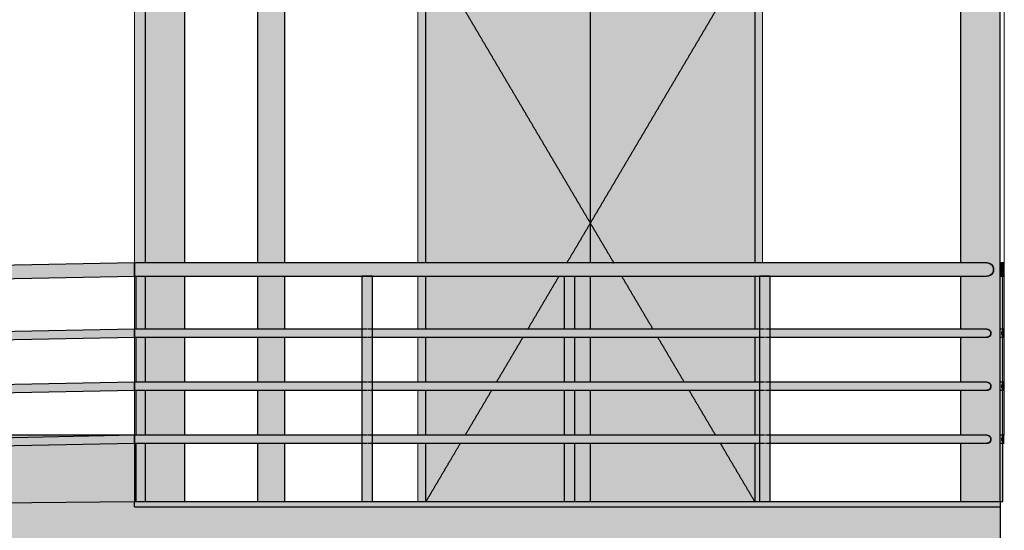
# Model space of a CAD drawing. Header units: millimetres. Extents: x -5998 to 66929, y -2295 to 9220.
# Tile 14 of 29: x 6338 to 10051, y 922 to 2847. Entities that reach past the tile are written whole.
import ezdxf

# ---------------------------------------------------------------- set-up
doc = ezdxf.new("R2010")
doc.units = ezdxf.units.MM
doc.linetypes.add('_Tracejado pequeno', pattern=[2.25, 1.5, -0.75])
for name, color, linetype, lineweight in [('A-DOOR', 31, 'Continuous', 18), ('A-DOOR-HDLN', 31, '_Tracejado pequeno', 18), ('A-FLOR', 192, 'Continuous', 25), ('A-FLOR-HRAL', 11, 'Continuous', 25), ('A-GENM', 13, 'Continuous', 18), ('A-WALL', 113, 'Continuous', 18), ('S-COLS', 52, 'Continuous', 25)]:
    doc.layers.add(name, color=color, linetype=linetype, lineweight=lineweight)

# ---------------------------------------------------------------- blocks, each defined once
blk = doc.blocks.new('Railing - 4 cm-3948223-ELEVAÇÃO 3 - MANTER _ CONSTRUIR')
at = {"layer": 'A-FLOR-HRAL'}
for points in [[(9143.4, 1030), (9148.4, 1030), (9148.4, 1880), (9128.4, 1880), (9128.8, 1679.8), (9129.8, 1679), (9134.8, 1670.9), (9135.7, 1668.3), (9136.1, 1665), (9134.8, 1659.1), (9134.1, 1657.5), (9128.4, 1650), (9128.4, 1480), (9129.8, 1479), (9134.8, 1470.9), (9135.6, 1468.9), (9136.1, 1465), (9134.8, 1459.1), (9132.9, 1456), (9128.4, 1450), (9128.4, 1280), (9129.8, 1279), (9134.8, 1270.9), (9135.6, 1268.9), (9136.1, 1265), (9134.8, 1259.1), (9133.8, 1257.1), (9128.4, 1250), (9128.4, 1030), (9138.4, 1030)], [(9153.4, 1030), (9168.4, 1030), (9168.1, 1250.2), (9167.1, 1251), (9162.1, 1259.1), (9161.1, 1262.4), (9160.8, 1265), (9162.1, 1270.9), (9162.8, 1272.5), (9168.4, 1280), (9168.4, 1450), (9167.1, 1451), (9162.1, 1459.1), (9161.3, 1461.1), (9160.8, 1465), (9162.1, 1470.9), (9163.8, 1473.9), (9168.4, 1480), (9168.4, 1650), (9167.1, 1651), (9162.1, 1659.1), (9161.3, 1661.1), (9160.8, 1665), (9162.1, 1670.9), (9163, 1672.8), (9168.4, 1680), (9168.4, 1880), (9148.4, 1880), (9148.4, 1030)]]:
    blk.add_hatch(color=9, dxfattribs=at).paths.add_polyline_path(points, flags=0)
at = {"layer": 'A-FLOR-HRAL', "color": 5}
for p, q in [((9128.4, 1880), (9128.4, 1030)), ((9148.4, 1880), (9128.4, 1880)), ((9168.4, 1880), (9148.4, 1880)), ((9168.4, 1030), (9168.4, 1880))]:
    blk.add_line(p, q, dxfattribs=at)
blk = doc.blocks.new('Railing - Railing-3945987-ELEVAÇÃO 3 - MANTER _ CONSTRUIR')
at = {"layer": 'A-FLOR-HRAL'}
for points in [[(-3428.9, 1704.2), (6771.4, 1905), (6771.1, 1930), (-3428.9, 1729.2), (-3428.9, 1710.7)], [(-3428.9, 1679.2), (6771.6, 1880), (6771.3, 1905), (-3428.9, 1704.2), (-3428.9, 1679.3)], [(6771.4, 1905), (10010.8, 1905), (10010, 1911.5), (10007.5, 1917.5), (10003.5, 1922.7), (9998.3, 1926.7), (9992.3, 1929.1), (9985.8, 1930), (6771.1, 1930), (6771.3, 1911.5)], [(7768.7, 1880), (9985.8, 1880), (9992.3, 1880.9), (9998.3, 1883.3), (10003.5, 1887.3), (10007.5, 1892.5), (10010, 1898.5), (10010.8, 1905), (6771.4, 1905), (6771.6, 1880), (7693.5, 1880)]]:
    blk.add_hatch(color=9, dxfattribs=at).paths.add_polyline_path(points, flags=0)
h = blk.add_hatch(color=9, dxfattribs=at)
h.paths.add_polyline_path([(-3423.4, 1478.8), (-3423.4, 1479.3), (-3428.9, 1478.7)], flags=0)
h.paths.add_polyline_path([(-3428.9, 1464.2), (-3416.3, 1464.5), (-3417, 1468.3), (-3421.9, 1477.3), (-3423.7, 1478.8), (-3428.9, 1478.7), (-3428.9, 1468.1)], flags=0)
h.paths.add_polyline_path([(-3391.4, 1464.9), (-2864, 1475.3), (-2864.7, 1479.2), (-2869.6, 1488.2), (-2871.1, 1490.2), (-3384.4, 1479.6), (-3384.4, 1479.3), (-3385.9, 1478), (-3388.9, 1472.5), (-3390.8, 1468.8)], flags=0)
h.paths.add_polyline_path([(-2839.1, 1475.8), (-1364, 1504.9), (-1364.7, 1508.7), (-1369.6, 1517.7), (-1371.1, 1519.7), (-2832.1, 1490.4), (-2832.1, 1490.2), (-2833.6, 1488.8), (-2836.7, 1483.2), (-2838.7, 1478)], flags=0)
h.paths.add_polyline_path([(-1339.1, 1505.3), (136, 1534.4), (135.3, 1538.3), (130.4, 1547.3), (128.9, 1549.2), (-1332.1, 1520), (-1332.1, 1519.7), (-1334.1, 1517.5), (-1337, 1512.1), (-1338.6, 1508.4)], flags=0)
h.paths.add_polyline_path([(160.9, 1534.9), (1636, 1563.9), (1635.3, 1567.8), (1630.4, 1576.8), (1628.9, 1578.8), (167.9, 1549.5), (167.6, 1549), (165.9, 1547.1), (162.8, 1541.1), (161.3, 1537.4)], flags=0)
h.paths.add_polyline_path([(1660.9, 1564.4), (3136, 1593.4), (3134.7, 1598.6), (3129.8, 1606.8), (3128.9, 1608.3), (1667.9, 1579), (1667.9, 1578.8), (1665.7, 1576.3), (1662.5, 1570.1), (1661.5, 1568.3), (1661.2, 1566.4)], flags=0)
h.paths.add_polyline_path([(3160.9, 1593.9), (4636, 1623), (4634.9, 1627.6), (4630, 1636.2), (4628.9, 1637.8), (3167.9, 1608.6), (3167.9, 1608.3), (3165.5, 1605.5), (3162.2, 1599.1), (3161.5, 1597.8), (3161.1, 1595.3)], flags=0)
h.paths.add_polyline_path([(4660.9, 1623.5), (6135.9, 1652.7), (6135.2, 1656.6), (6130.3, 1665.5), (6128.9, 1667.4), (4667.9, 1638.1), (4667.9, 1637.9), (4666.5, 1636.6), (4663.4, 1631), (4661.5, 1627.4), (4661, 1624.3)], flags=0)
h.paths.add_polyline_path([(6160.9, 1653), (6771.3, 1665), (6771.1, 1680), (6167.9, 1667.6), (6167.9, 1667.4), (6165.8, 1665), (6163.4, 1660.5), (6161.5, 1656.9), (6160.9, 1653.2)], flags=0)
h = blk.add_hatch(color=9, dxfattribs=at)
h.paths.add_polyline_path([(8370.6, 1665), (9136.1, 1665), (9135.6, 1668.9), (9134.1, 1672.5), (9128.4, 1680), (7667.4, 1679.5), (7661.7, 1669.9), (7661.3, 1668.9), (7660.8, 1665), (8295.3, 1665)], flags=0)
h.paths.add_polyline_path([(6790.7, 1665), (7636.1, 1665), (7635.2, 1669.9), (7633.5, 1673.3), (7628.4, 1680), (6771.1, 1679.5), (6771.3, 1665)], flags=0)
h.paths.add_polyline_path([(10000.8, 1665), (10000.3, 1668.9), (9998.8, 1672.5), (9996.4, 1675.6), (9993.3, 1678), (9989.7, 1679.5), (9985.8, 1680), (9167.4, 1679.5), (9162.4, 1671.6), (9161.1, 1667.9), (9160.8, 1665), (9950.4, 1665)], flags=0)
h = blk.add_hatch(color=9, dxfattribs=at)
h.paths.add_polyline_path([(-3428.9, 1449.7), (-3423.4, 1450.1), (-3421.9, 1451.4), (-3418.9, 1456.9), (-3417, 1460.6), (-3416.3, 1464.5), (-3428.9, 1464.2), (-3428.9, 1451.2)], flags=0)
h.paths.add_polyline_path([(-3384.4, 1450.1), (-2871.1, 1460.7), (-2871.1, 1460.9), (-2869.6, 1462.2), (-2866.4, 1468.1), (-2864.7, 1471.4), (-2864, 1475.3), (-3391.4, 1464.9), (-3390.8, 1461.1), (-3385.8, 1452.1), (-3384.4, 1450.6)], flags=0)
h.paths.add_polyline_path([(-2832.1, 1461), (-1371.1, 1490.2), (-1371.1, 1490.5), (-1369.6, 1491.8), (-1366.5, 1497.3), (-1364.7, 1501), (-1364, 1504.9), (-2839.1, 1475.6), (-2838.3, 1471.7), (-2833.4, 1462.8), (-2832.1, 1461.4)], flags=0)
h.paths.add_polyline_path([(-1332.1, 1490.5), (128.9, 1519.8), (128.9, 1520), (131.4, 1522.9), (134.7, 1529.2), (135.3, 1530.5), (136, 1534.4), (-1339.1, 1505.3), (-1338.1, 1500.7), (-1333.2, 1492.2), (-1332.1, 1490.9)], flags=0)
h.paths.add_polyline_path([(167.9, 1520), (1628.9, 1549.3), (1628.9, 1549.5), (1631.2, 1552), (1634.4, 1558.2), (1635.3, 1560), (1636, 1563.9), (160.9, 1534.9), (162.2, 1529.7), (167.1, 1521.5), (167.9, 1520.3)], flags=0)
h.paths.add_polyline_path([(1667.9, 1549.5), (3128.9, 1578.8), (3129.3, 1579.3), (3130.9, 1581.2), (3134.1, 1587.2), (3135.6, 1590.9), (3136, 1593.4), (1660.9, 1564.4), (1661.5, 1560.5), (1666.5, 1551.5), (1667.9, 1549.8)], flags=0)
h.paths.add_polyline_path([(3167.9, 1579.1), (4628.9, 1608.3), (4629, 1608.7), (4630.7, 1610.4), (4633.9, 1616.2), (4635.5, 1619.9), (4636, 1623), (3160.9, 1593.9), (3161.5, 1590.1), (3166.5, 1581), (3167.9, 1579.2)], flags=0)
h.paths.add_polyline_path([(4667.9, 1608.6), (6128.9, 1637.9), (6128.9, 1638.1), (6130.5, 1639.5), (6133.6, 1645.2), (6135.4, 1648.8), (6136, 1652.5), (4660.9, 1623.5), (4661.5, 1619.6), (4666.5, 1610.6), (4667.9, 1608.7)], flags=0)
h.paths.add_polyline_path([(6167.9, 1638.1), (6771.4, 1650.5), (6771.2, 1665), (6160.9, 1653), (6161.5, 1649.1), (6166.5, 1640.1), (6167.9, 1638.2)], flags=0)
h = blk.add_hatch(color=9, dxfattribs=at)
h.paths.add_polyline_path([(9985.8, 1650), (9989.7, 1650.5), (9993.3, 1652), (9996.4, 1654.4), (9998.8, 1657.5), (10000.3, 1661.1), (10000.8, 1665), (9160.8, 1665), (9161.3, 1661.1), (9162.8, 1657.5), (9168.4, 1650), (9950.4, 1650)], flags=0)
h.paths.add_polyline_path([(6771.4, 1650), (7629.5, 1650.5), (7635.2, 1660.1), (7635.6, 1661.1), (7636.1, 1665), (6771.3, 1665), (6771.4, 1650.5)], flags=0)
h.paths.add_polyline_path([(7668.4, 1650), (9129.5, 1650.5), (9134.5, 1658.5), (9135.7, 1662.2), (9136.1, 1665), (7660.8, 1665), (7661.7, 1660.1), (7663.4, 1656.6), (7667.7, 1650.4)], flags=0)
h = blk.add_hatch(color=9, dxfattribs=at)
h.paths.add_polyline_path([(-3423.4, 1278.8), (-3423.4, 1279.3), (-3428.9, 1278.7)], flags=0)
h.paths.add_polyline_path([(-3428.9, 1264.2), (-3416.3, 1264.5), (-3417, 1268.3), (-3421.9, 1277.3), (-3423.7, 1278.8), (-3428.9, 1278.7), (-3428.9, 1268.1)], flags=0)
h.paths.add_polyline_path([(-3391.4, 1264.9), (-2864, 1275.3), (-2864.7, 1279.2), (-2869.6, 1288.2), (-2871.1, 1290.2), (-3384.4, 1279.6), (-3384.4, 1279.3), (-3385.9, 1278), (-3388.9, 1272.5), (-3390.8, 1268.8)], flags=0)
h.paths.add_polyline_path([(-2839.1, 1275.8), (-1364, 1304.9), (-1364.7, 1308.7), (-1369.6, 1317.7), (-1371.1, 1319.7), (-2832.1, 1290.4), (-2832.1, 1290.2), (-2833.6, 1288.8), (-2836.7, 1283.2), (-2838.7, 1278)], flags=0)
h.paths.add_polyline_path([(-1339.1, 1305.3), (136, 1334.4), (135.3, 1338.3), (130.4, 1347.3), (128.9, 1349.2), (-1332.1, 1320), (-1332.1, 1319.7), (-1334.1, 1317.5), (-1337, 1312.1), (-1338.6, 1308.4)], flags=0)
h.paths.add_polyline_path([(160.9, 1334.9), (1636, 1363.9), (1635.3, 1367.8), (1630.4, 1376.8), (1628.9, 1378.8), (167.9, 1349.5), (167.6, 1349), (165.9, 1347.1), (162.8, 1341.1), (161.3, 1337.4)], flags=0)
h.paths.add_polyline_path([(1660.9, 1364.4), (3136, 1393.4), (3134.7, 1398.6), (3129.8, 1406.8), (3128.9, 1408.3), (1667.9, 1379), (1667.9, 1378.8), (1665.7, 1376.3), (1662.5, 1370.1), (1661.5, 1368.3), (1661.2, 1366.4)], flags=0)
h.paths.add_polyline_path([(3160.9, 1393.9), (4636, 1423), (4634.9, 1427.6), (4630, 1436.2), (4628.9, 1437.8), (3167.9, 1408.6), (3167.9, 1408.3), (3165.5, 1405.5), (3162.2, 1399.1), (3161.5, 1397.8), (3161.1, 1395.3)], flags=0)
h.paths.add_polyline_path([(4660.9, 1423.5), (6135.9, 1452.7), (6135.2, 1456.6), (6130.3, 1465.5), (6128.9, 1467.4), (4667.9, 1438.1), (4667.9, 1437.9), (4666.5, 1436.6), (4662.7, 1429.6), (4661.5, 1427.4), (4661, 1424.3)], flags=0)
h.paths.add_polyline_path([(6160.9, 1453), (6771.3, 1465), (6771.1, 1480), (6167.9, 1467.6), (6167.9, 1467.4), (6165.8, 1465), (6163.4, 1460.5), (6161.5, 1456.9), (6160.9, 1453.2)], flags=0)
h = blk.add_hatch(color=9, dxfattribs=at)
h.paths.add_polyline_path([(-3428.9, 1249.7), (-3423.4, 1250.1), (-3421.9, 1251.4), (-3418.9, 1256.9), (-3417, 1260.6), (-3416.3, 1264.5), (-3428.9, 1264.2), (-3428.9, 1251.2)], flags=0)
h.paths.add_polyline_path([(-3384.4, 1250.1), (-2871.1, 1260.7), (-2871.1, 1260.9), (-2869.6, 1262.2), (-2866.4, 1268.1), (-2864.7, 1271.4), (-2864, 1275.3), (-3391.4, 1264.9), (-3390.8, 1261.1), (-3385.8, 1252.1), (-3384.4, 1250.6)], flags=0)
h.paths.add_polyline_path([(-2832.1, 1261), (-1371.1, 1290.2), (-1371.1, 1290.5), (-1369.6, 1291.8), (-1366.5, 1297.3), (-1364.7, 1301), (-1364, 1304.9), (-2839.1, 1275.6), (-2838.3, 1271.7), (-2833.4, 1262.8), (-2832.1, 1261.4)], flags=0)
h.paths.add_polyline_path([(-1332.1, 1290.5), (128.9, 1319.8), (128.9, 1320), (131.4, 1322.9), (134.7, 1329.2), (135.3, 1330.5), (136, 1334.4), (-1339.1, 1305.3), (-1338.1, 1300.7), (-1333.2, 1292.2), (-1332.1, 1290.9)], flags=0)
h.paths.add_polyline_path([(167.9, 1320), (1628.9, 1349.3), (1628.9, 1349.5), (1631.2, 1352), (1634.4, 1358.2), (1635.3, 1360), (1636, 1363.9), (160.9, 1334.9), (162.2, 1329.7), (167.1, 1321.5), (167.9, 1320.3)], flags=0)
h.paths.add_polyline_path([(1667.9, 1349.5), (3128.9, 1378.8), (3129.3, 1379.3), (3130.9, 1381.2), (3134.1, 1387.2), (3135.6, 1390.9), (3136, 1393.4), (1660.9, 1364.4), (1661.5, 1360.5), (1666.5, 1351.5), (1667.9, 1349.8)], flags=0)
h.paths.add_polyline_path([(3167.9, 1379.1), (4628.9, 1408.3), (4629, 1408.7), (4630.7, 1410.4), (4633.9, 1416.2), (4635.5, 1419.9), (4636, 1423), (3160.9, 1393.9), (3161.5, 1390.1), (3166.5, 1381), (3167.9, 1379.2)], flags=0)
h.paths.add_polyline_path([(4667.9, 1408.6), (6128.9, 1437.9), (6128.9, 1438.1), (6130.5, 1439.5), (6133.6, 1445.2), (6135.4, 1448.8), (6136, 1452.5), (4660.9, 1423.5), (4661.5, 1419.6), (4666.5, 1410.6), (4667.9, 1408.7)], flags=0)
h.paths.add_polyline_path([(6167.9, 1438.1), (6771.4, 1450.5), (6771.2, 1465), (6160.9, 1453), (6161.5, 1449.1), (6166.5, 1440.1), (6167.9, 1438.2)], flags=0)
h = blk.add_hatch(color=9, dxfattribs=at)
h.paths.add_polyline_path([(8370.6, 1465), (9136.1, 1465), (9135.6, 1468.9), (9134.1, 1472.5), (9128.4, 1480), (7667.4, 1479.5), (7661.7, 1469.9), (7661.3, 1468.9), (7660.8, 1465), (8295.3, 1465)], flags=0)
h.paths.add_polyline_path([(6790.7, 1465), (7636.1, 1465), (7635.2, 1469.9), (7633.5, 1473.3), (7628.4, 1480), (6771.1, 1479.5), (6771.3, 1465)], flags=0)
h.paths.add_polyline_path([(10000.8, 1465), (10000.3, 1468.9), (9998.8, 1472.5), (9996.4, 1475.6), (9993.3, 1478), (9989.7, 1479.5), (9985.8, 1480), (9167.4, 1479.5), (9162.4, 1471.6), (9161.1, 1467.9), (9160.8, 1465), (9950.4, 1465)], flags=0)
h = blk.add_hatch(color=9, dxfattribs=at)
h.paths.add_polyline_path([(9985.8, 1450), (9989.7, 1450.5), (9993.3, 1452), (9996.4, 1454.4), (9998.8, 1457.5), (10000.3, 1461.1), (10000.8, 1465), (9160.8, 1465), (9161.3, 1461.1), (9162.8, 1457.5), (9168.4, 1450), (9950.4, 1450)], flags=0)
h.paths.add_polyline_path([(7618.3, 1450), (7629.5, 1450.5), (7635.2, 1460.1), (7635.6, 1461.1), (7636.1, 1465), (6771.3, 1465), (6771.4, 1450), (7543, 1450)], flags=0)
h.paths.add_polyline_path([(7668.4, 1450), (9129.5, 1450.5), (9134.5, 1458.5), (9135.7, 1462.2), (9136.1, 1465), (7660.8, 1465), (7661.7, 1460.1), (7663.4, 1456.6), (7667.7, 1450.4)], flags=0)
h.paths.add_polyline_path([(6771.4, 1461.1), (6771.3, 1461.1), (6790.7, 1461.1)], flags=0)
h = blk.add_hatch(color=9, dxfattribs=at)
h.paths.add_polyline_path([(-3423.4, 1078.8), (-3423.4, 1079.3), (-3428.9, 1078.7)], flags=0)
h.paths.add_polyline_path([(-3428.9, 1064.2), (-3416.3, 1064.5), (-3417, 1068.3), (-3421.9, 1077.3), (-3423.7, 1078.8), (-3428.9, 1078.7), (-3428.9, 1068.1)], flags=0)
h.paths.add_polyline_path([(-3391.4, 1064.9), (-2864, 1075.3), (-2864.7, 1079.2), (-2869.6, 1088.2), (-2871.1, 1090.2), (-3384.4, 1079.6), (-3384.4, 1079.3), (-3385.9, 1078), (-3388.9, 1072.5), (-3390.8, 1068.8)], flags=0)
h.paths.add_polyline_path([(-2839.1, 1075.8), (-1364, 1104.9), (-1364.7, 1108.7), (-1369.6, 1117.7), (-1371.1, 1119.7), (-2832.1, 1090.4), (-2832.1, 1090.2), (-2833.6, 1088.8), (-2836.7, 1083.2), (-2838.7, 1078)], flags=0)
h.paths.add_polyline_path([(-1339.1, 1105.3), (136, 1134.4), (135.3, 1138.3), (130.4, 1147.3), (128.9, 1149.2), (-1332.1, 1120), (-1332.1, 1119.7), (-1334.1, 1117.5), (-1337, 1112.1), (-1338.6, 1108.4)], flags=0)
h.paths.add_polyline_path([(160.9, 1134.9), (1636, 1163.9), (1635.3, 1167.8), (1630.4, 1176.8), (1628.9, 1178.8), (167.9, 1149.5), (167.6, 1149), (165.9, 1147.1), (162.8, 1141.1), (161.3, 1137.4)], flags=0)
h.paths.add_polyline_path([(1660.9, 1164.4), (3136, 1193.4), (3134.7, 1198.6), (3129.8, 1206.8), (3128.9, 1208.3), (1667.9, 1179), (1667.9, 1178.8), (1665.7, 1176.3), (1662.5, 1170.1), (1661.5, 1168.3), (1661.2, 1166.4)], flags=0)
h.paths.add_polyline_path([(3160.9, 1193.9), (4636, 1223), (4634.9, 1227.6), (4630, 1236.2), (4628.9, 1237.8), (3167.9, 1208.6), (3167.9, 1208.3), (3165.5, 1205.5), (3162.2, 1199.1), (3161.5, 1197.8), (3161.1, 1195.3)], flags=0)
h.paths.add_polyline_path([(4660.9, 1223.5), (6135.9, 1252.7), (6135.2, 1256.6), (6130.3, 1265.5), (6128.9, 1267.4), (4667.9, 1238.1), (4667.9, 1237.9), (4666.5, 1236.6), (4663.4, 1231), (4661.3, 1225.9), (4661, 1224.3)], flags=0)
h.paths.add_polyline_path([(6160.9, 1253), (6771.3, 1265), (6771.1, 1280), (6167.9, 1267.6), (6167.9, 1267.4), (6165.8, 1265), (6163.4, 1260.5), (6161.5, 1256.9), (6160.9, 1253.2)], flags=0)
h = blk.add_hatch(color=9, dxfattribs=at)
h.paths.add_polyline_path([(-3428.9, 1049.7), (-3423.4, 1050.1), (-3421.9, 1051.4), (-3418.9, 1056.9), (-3417, 1060.6), (-3416.3, 1064.5), (-3428.9, 1064.2), (-3428.9, 1051.2)], flags=0)
h.paths.add_polyline_path([(-3384.4, 1050.1), (-2871.1, 1060.7), (-2871.1, 1060.9), (-2869.6, 1062.2), (-2866.4, 1068.1), (-2864.7, 1071.4), (-2864, 1075.3), (-3391.4, 1064.9), (-3390.8, 1061.1), (-3385.8, 1052.1), (-3384.4, 1050.6)], flags=0)
h.paths.add_polyline_path([(-2832.1, 1061), (-1371.1, 1090.2), (-1371.1, 1090.5), (-1369.6, 1091.8), (-1366.5, 1097.3), (-1364.7, 1101), (-1364, 1104.9), (-2839.1, 1075.6), (-2838.3, 1071.7), (-2833.4, 1062.8), (-2832.1, 1061.4)], flags=0)
h.paths.add_polyline_path([(-1332.1, 1090.5), (128.9, 1119.8), (128.9, 1120), (131.4, 1122.9), (134.7, 1129.2), (135.3, 1130.5), (136, 1134.4), (-1339.1, 1105.3), (-1338.1, 1100.7), (-1333.2, 1092.2), (-1332.1, 1090.9)], flags=0)
h.paths.add_polyline_path([(167.9, 1120), (1628.9, 1149.3), (1628.9, 1149.5), (1631.2, 1152), (1634.4, 1158.2), (1635.3, 1160), (1636, 1163.9), (160.9, 1134.9), (162.2, 1129.7), (167.1, 1121.5), (167.9, 1120.3)], flags=0)
h.paths.add_polyline_path([(1667.9, 1149.5), (3128.9, 1178.8), (3129.3, 1179.3), (3130.9, 1181.2), (3134.1, 1187.2), (3135.6, 1190.9), (3136, 1193.4), (1660.9, 1164.4), (1661.5, 1160.5), (1666.5, 1151.5), (1667.9, 1149.8)], flags=0)
h.paths.add_polyline_path([(3167.9, 1179.1), (4628.9, 1208.3), (4629, 1208.7), (4630.7, 1210.4), (4633.9, 1216.2), (4635.5, 1219.9), (4636, 1223), (3160.9, 1193.9), (3161.5, 1190.1), (3166.5, 1181), (3167.9, 1179.2)], flags=0)
h.paths.add_polyline_path([(4667.9, 1208.6), (6128.9, 1237.9), (6128.9, 1238.1), (6130.5, 1239.5), (6133.6, 1245.2), (6135.4, 1248.8), (6136, 1252.5), (4660.9, 1223.5), (4661.5, 1219.6), (4666.5, 1210.6), (4667.9, 1208.7)], flags=0)
h.paths.add_polyline_path([(6167.9, 1238.1), (6771.4, 1250.5), (6771.2, 1265), (6160.9, 1253), (6161.5, 1249.1), (6166.5, 1240.1), (6167.9, 1238.2)], flags=0)
h = blk.add_hatch(color=9, dxfattribs=at)
h.paths.add_polyline_path([(6771.3, 1265), (7636.1, 1265), (7635.2, 1269.9), (7633.5, 1273.3), (7628.4, 1280), (6771.1, 1279.5), (6771.2, 1268.9)], flags=0)
h.paths.add_polyline_path([(10000.8, 1265), (10000.3, 1268.9), (9998.8, 1272.5), (9996.4, 1275.6), (9993.3, 1278), (9989.7, 1279.5), (9985.8, 1280), (9167.4, 1279.5), (9162.4, 1271.6), (9161.1, 1267.9), (9160.8, 1265), (9950.4, 1265)], flags=0)
h.paths.add_polyline_path([(7660.8, 1265), (9136.1, 1265), (9135.6, 1268.9), (9134.1, 1272.5), (9128.4, 1280), (7667.4, 1279.5), (7661.7, 1269.9), (7661.3, 1268.9), (7660.9, 1266.1)], flags=0)
h = blk.add_hatch(color=9, dxfattribs=at)
h.paths.add_polyline_path([(9985.8, 1250), (9989.7, 1250.5), (9993.3, 1252), (9996.4, 1254.4), (9998.8, 1257.5), (10000.3, 1261.1), (10000.8, 1265), (9160.8, 1265), (9161.3, 1261.1), (9162.8, 1257.5), (9168.4, 1250), (9950.4, 1250)], flags=0)
h.paths.add_polyline_path([(6771.4, 1250), (7629.5, 1250.5), (7635.2, 1260.1), (7635.6, 1261.1), (7636.1, 1265), (6771.3, 1265), (6771.4, 1250.5)], flags=0)
h.paths.add_polyline_path([(7668.4, 1250), (9129.5, 1250.5), (9134.5, 1258.5), (9135.7, 1262.2), (9136.1, 1265), (7660.8, 1265), (7661.7, 1260.1), (7663.4, 1256.6), (7667.7, 1250.4)], flags=0)
at = {"layer": 'A-FLOR-HRAL', "color": 5}
for p, q in [((6771.1, 1930), (-3428.9, 1729.2)), ((9985.8, 1930), (6771.1, 1930)), ((-3428.9, 1679.2), (6771.6, 1880)), ((6771.6, 1880), (9985.8, 1880)), ((6771.1, 1680), (6150.5, 1667.8)), ((7646.6, 1680), (6771.1, 1680)), ((9146.6, 1680), (7650.2, 1680)), ((9985.8, 1680), (9150.2, 1680)), ((6150.5, 1637.8), (6771.4, 1650)), ((6771.4, 1650), (7646.6, 1650)), ((7650.2, 1650), (9146.6, 1650)), ((9150.2, 1650), (9985.8, 1650)), ((6771.1, 1480), (6150.5, 1467.8)), ((6150.5, 1437.8), (6771.4, 1450)), ((7646.6, 1480), (6771.1, 1480)), ((6771.4, 1450), (7646.6, 1450)), ((9146.6, 1480), (7650.2, 1480)), ((7650.2, 1450), (9146.6, 1450)), ((9985.8, 1480), (9150.2, 1480)), ((9150.2, 1450), (9985.8, 1450)), ((6771.1, 1280), (6150.5, 1267.8)), ((7646.6, 1280), (6771.1, 1280)), ((9146.6, 1280), (7650.2, 1280)), ((9985.8, 1280), (9150.2, 1280)), ((6150.5, 1237.8), (6771.4, 1250)), ((6771.4, 1250), (7646.6, 1250)), ((7650.2, 1250), (9146.6, 1250)), ((9150.2, 1250), (9985.8, 1250))]:
    blk.add_line(p, q, dxfattribs=at)
at = {"layer": 'A-FLOR-HRAL', "color": 5, "flags": 128}
for points in [[(6771.1, 1930), (6771.1, 1929.1), (6771.1, 1926.7), (6771.2, 1922.7), (6771.2, 1917.5), (6771.3, 1911.5), (6771.4, 1905)], [(6771.4, 1905), (6771.3, 1911.5), (6771.2, 1917.5), (6771.2, 1922.7), (6771.1, 1926.7), (6771.1, 1929.1), (6771.1, 1930)], [(6771.4, 1905), (6771.4, 1898.5), (6771.5, 1892.5), (6771.5, 1887.3), (6771.6, 1883.3), (6771.6, 1880.9), (6771.6, 1880)], [(6771.6, 1880), (6771.6, 1880.9), (6771.6, 1883.3), (6771.5, 1887.3), (6771.5, 1892.5), (6771.4, 1898.5), (6771.4, 1905)], [(9985.8, 1930), (9992.3, 1929.1), (9998.3, 1926.7), (10003.5, 1922.7), (10007.5, 1917.5), (10010, 1911.5), (10010.8, 1905)], [(10010.8, 1905), (10010, 1911.5), (10007.5, 1917.5), (10003.5, 1922.7), (9998.3, 1926.7), (9992.3, 1929.1), (9985.8, 1930)], [(10010.8, 1905), (10010, 1898.5), (10007.5, 1892.5), (10003.5, 1887.3), (9998.3, 1883.3), (9992.3, 1880.9), (9985.8, 1880)], [(9985.8, 1880), (9992.3, 1880.9), (9998.3, 1883.3), (10003.5, 1887.3), (10007.5, 1892.5), (10010, 1898.5), (10010.8, 1905)], [(6771.1, 1680), (6771.1, 1679.5), (6771.1, 1678), (6771.2, 1675.6), (6771.2, 1672.5), (6771.2, 1668.9), (6771.3, 1665)], [(6771.3, 1665), (6771.2, 1668.9), (6771.2, 1672.5), (6771.2, 1675.6), (6771.1, 1678), (6771.1, 1679.5), (6771.1, 1680)], [(9985.8, 1680), (9989.7, 1679.5), (9993.3, 1678), (9996.4, 1675.6), (9998.8, 1672.5), (10000.3, 1668.9), (10000.8, 1665)], [(10000.8, 1665), (10000.3, 1668.9), (9998.8, 1672.5), (9996.4, 1675.6), (9993.3, 1678), (9989.7, 1679.5), (9985.8, 1680)], [(6771.3, 1665), (6771.3, 1661.1), (6771.3, 1657.5), (6771.4, 1654.4), (6771.4, 1652), (6771.4, 1650.5), (6771.4, 1650)], [(6771.4, 1650), (6771.4, 1650.5), (6771.4, 1652), (6771.4, 1654.4), (6771.3, 1657.5), (6771.3, 1661.1), (6771.3, 1665)], [(10000.8, 1665), (10000.3, 1661.1), (9998.8, 1657.5), (9996.4, 1654.4), (9993.3, 1652), (9989.7, 1650.5), (9985.8, 1650)], [(9985.8, 1650), (9989.7, 1650.5), (9993.3, 1652), (9996.4, 1654.4), (9998.8, 1657.5), (10000.3, 1661.1), (10000.8, 1665)], [(6771.1, 1480), (6771.1, 1479.5), (6771.1, 1478), (6771.2, 1475.6), (6771.2, 1472.5), (6771.2, 1468.9), (6771.3, 1465)], [(6771.3, 1465), (6771.2, 1468.9), (6771.2, 1472.5), (6771.2, 1475.6), (6771.1, 1478), (6771.1, 1479.5), (6771.1, 1480)], [(6771.3, 1465), (6771.3, 1461.1), (6771.3, 1457.5), (6771.4, 1454.4), (6771.4, 1452), (6771.4, 1450.5), (6771.4, 1450)], [(6771.4, 1450), (6771.4, 1450.5), (6771.4, 1452), (6771.4, 1454.4), (6771.3, 1457.5), (6771.3, 1461.1), (6771.3, 1465)], [(9985.8, 1480), (9989.7, 1479.5), (9993.3, 1478), (9996.4, 1475.6), (9998.8, 1472.5), (10000.3, 1468.9), (10000.8, 1465)], [(10000.8, 1465), (10000.3, 1468.9), (9998.8, 1472.5), (9996.4, 1475.6), (9993.3, 1478), (9989.7, 1479.5), (9985.8, 1480)], [(10000.8, 1465), (10000.3, 1461.1), (9998.8, 1457.5), (9996.4, 1454.4), (9993.3, 1452), (9989.7, 1450.5), (9985.8, 1450)], [(9985.8, 1450), (9989.7, 1450.5), (9993.3, 1452), (9996.4, 1454.4), (9998.8, 1457.5), (10000.3, 1461.1), (10000.8, 1465)], [(6771.1, 1280), (6771.1, 1279.5), (6771.1, 1278), (6771.2, 1275.6), (6771.2, 1272.5), (6771.2, 1268.9), (6771.3, 1265)], [(6771.3, 1265), (6771.2, 1268.9), (6771.2, 1272.5), (6771.2, 1275.6), (6771.1, 1278), (6771.1, 1279.5), (6771.1, 1280)], [(6771.3, 1265), (6771.3, 1261.1), (6771.3, 1257.5), (6771.4, 1254.4), (6771.4, 1252), (6771.4, 1250.5), (6771.4, 1250)], [(6771.4, 1250), (6771.4, 1250.5), (6771.4, 1252), (6771.4, 1254.4), (6771.3, 1257.5), (6771.3, 1261.1), (6771.3, 1265)], [(9985.8, 1280), (9989.7, 1279.5), (9993.3, 1278), (9996.4, 1275.6), (9998.8, 1272.5), (10000.3, 1268.9), (10000.8, 1265)], [(10000.8, 1265), (10000.3, 1268.9), (9998.8, 1272.5), (9996.4, 1275.6), (9993.3, 1278), (9989.7, 1279.5), (9985.8, 1280)], [(10000.8, 1265), (10000.3, 1261.1), (9998.8, 1257.5), (9996.4, 1254.4), (9993.3, 1252), (9989.7, 1250.5), (9985.8, 1250)], [(9985.8, 1250), (9989.7, 1250.5), (9993.3, 1252), (9996.4, 1254.4), (9998.8, 1257.5), (10000.3, 1261.1), (10000.8, 1265)]]:
    blk.add_lwpolyline(points, dxfattribs=at)
for p in [(-1500, 0), (0, 0)]:
    blk.add_blockref('Railing - 4 cm-3948223-ELEVAÇÃO 3 - MANTER _ CONSTRUIR', p)
blk = doc.blocks.new('Railing - 4 cm-V4-ELEVAÇÃO 3 - MANTER _ CONSTRUIR')
at = {"layer": 'A-FLOR-HRAL'}
h = blk.add_hatch(color=9, dxfattribs=at)
h.paths.add_polyline_path([(8406.1, 1030), (8411.1, 1030), (8411.1, 1250), (8391.1, 1250), (8391.1, 1030), (8401.1, 1030)], flags=0)
h.paths.add_polyline_path([(8396.4, 1280), (8411.1, 1280), (8411.1, 1450), (8391.1, 1450), (8391.1, 1280), (8393.8, 1280)], flags=0)
h.paths.add_polyline_path([(8393.1, 1480), (8411.1, 1480), (8411.1, 1650), (8391.1, 1650), (8391.1, 1480), (8392.5, 1480)], flags=0)
h.paths.add_polyline_path([(8394.7, 1680), (8411.1, 1680), (8411.1, 1880), (8391.1, 1880), (8391.4, 1680), (8393.8, 1680)], flags=0)
h = blk.add_hatch(color=9, dxfattribs=at)
h.paths.add_polyline_path([(8416.1, 1030), (8431.1, 1030), (8430.8, 1250), (8411.1, 1250), (8411.1, 1030)], flags=0)
h.paths.add_polyline_path([(8427.4, 1280), (8431.1, 1280), (8431.1, 1450), (8411.1, 1450), (8411.1, 1280), (8424.8, 1280)], flags=0)
h.paths.add_polyline_path([(8426.5, 1480), (8431.1, 1480), (8431.1, 1650), (8411.1, 1650), (8411.1, 1480), (8424.8, 1480)], flags=0)
h.paths.add_polyline_path([(8422, 1680), (8431.1, 1680), (8431.1, 1880), (8411.1, 1880), (8411.1, 1680), (8421.1, 1680)], flags=0)
at = {"layer": 'A-FLOR-HRAL', "color": 5}
for p, q in [((8391.1, 1880), (8391.1, 1680)), ((8431.1, 1680), (8431.1, 1880)), ((8391.1, 1650), (8391.1, 1480)), ((8431.1, 1480), (8431.1, 1650)), ((8391.1, 1450), (8391.1, 1280)), ((8431.1, 1280), (8431.1, 1450)), ((8391.1, 1250), (8391.1, 1030)), ((8431.1, 1030), (8431.1, 1250))]:
    blk.add_line(p, q, dxfattribs=at)
blk = doc.blocks.new('Railing - 4 cm-V5-ELEVAÇÃO 3 - MANTER _ CONSTRUIR')
at = {"layer": 'A-FLOR-HRAL'}
h = blk.add_hatch(color=9, dxfattribs=at)
h.paths.add_polyline_path([(6786.1, 1030), (6796.1, 1030), (6796.1, 1250), (6776.1, 1250), (6776.1, 1030), (6782.5, 1030)], flags=0)
h.paths.add_polyline_path([(6789.6, 1280), (6796.1, 1280), (6796.1, 1450), (6776.1, 1450), (6776.1, 1280), (6786.1, 1280)], flags=0)
h.paths.add_polyline_path([(6776.7, 1480), (6796.1, 1480), (6796.1, 1650), (6776.1, 1650), (6776.1, 1480)], flags=0)
h.paths.add_polyline_path([(6776.8, 1680), (6796.1, 1680), (6796.1, 1880), (6776.1, 1880), (6776.4, 1680)], flags=0)
h = blk.add_hatch(color=9, dxfattribs=at)
h.paths.add_polyline_path([(6796.1, 1030), (6811.1, 1030), (6811.1, 1250), (6796.1, 1250), (6796.1, 1157.9)], flags=0)
h.paths.add_polyline_path([(6808.7, 1280), (6811.1, 1280), (6811.1, 1450), (6796.1, 1450), (6796.1, 1280), (6806.1, 1280)], flags=0)
h.paths.add_polyline_path([(6803.8, 1480), (6811.1, 1480), (6810.8, 1650), (6796.1, 1650), (6796.1, 1480), (6801.1, 1480)], flags=0)
h.paths.add_polyline_path([(6807, 1680), (6811.1, 1680), (6811.1, 1880), (6796.1, 1880), (6796.1, 1680), (6806.1, 1680)], flags=0)
at = {"layer": 'A-FLOR-HRAL', "color": 5}
for p, q in [((6776.1, 1880), (6776.1, 1680)), ((6776.1, 1650), (6776.1, 1480)), ((6776.1, 1450), (6776.1, 1280)), ((6776.1, 1250), (6776.1, 1030))]:
    blk.add_line(p, q, dxfattribs=at)
blk = doc.blocks.new('Railing - 4 cm-V6-ELEVAÇÃO 3 - MANTER _ CONSTRUIR')
at = {"layer": 'A-FLOR-HRAL'}
blk.add_hatch(color=9, dxfattribs=at).paths.add_polyline_path([(10035.8, 1030), (10046.1, 1030), (10045.8, 1250.2), (10044.8, 1251), (10039.8, 1259.1), (10038.8, 1262.4), (10038.4, 1265), (10039.8, 1270.9), (10040.4, 1272.5), (10046.1, 1280), (10046.1, 1450), (10044.8, 1451), (10039.8, 1459.1), (10038.9, 1461.1), (10038.4, 1465), (10039.8, 1470.9), (10041.5, 1473.9), (10046.1, 1480), (10046.1, 1650), (10044.8, 1651), (10039.8, 1659.1), (10038.9, 1661.1), (10038.4, 1665), (10039.8, 1670.9), (10040.7, 1672.8), (10046.1, 1680), (10046.1, 1880), (10035.8, 1880), (10035.8, 1157.9)], flags=0)
at = {"layer": 'A-FLOR-HRAL', "color": 5}
for p, q in [((10046.1, 1880), (10036.1, 1880)), ((10046.1, 1030), (10046.1, 1880)), ((10036.1, 1030), (10046.1, 1030))]:
    blk.add_line(p, q, dxfattribs=at)
blk = doc.blocks.new('Railing - Railing-3948267-ELEVAÇÃO 3 - MANTER _ CONSTRUIR')
at = {"layer": 'A-FLOR-HRAL'}
for points in [[(10051.1, 1905), (10051.1, 1930), (10035.8, 1930), (10035.8, 1905)], [(10036.1, 1880), (10051.1, 1880), (10051.1, 1905), (10035.8, 1905), (10035.8, 1880)], [(10051.1, 1665), (10051.1, 1680), (10045.1, 1679.5), (10040.4, 1672.5), (10038.9, 1668.9), (10038.4, 1665)], [(10051.1, 1650), (10051.1, 1665), (10038.4, 1665), (10038.9, 1661.1), (10040.4, 1657.5), (10046.1, 1650)], [(10051.1, 1465), (10051.1, 1480), (10045.1, 1479.5), (10040.4, 1472.5), (10038.9, 1468.9), (10038.4, 1465)], [(10051.1, 1450), (10051.1, 1465), (10038.4, 1465), (10038.9, 1461.1), (10040.4, 1457.5), (10046.1, 1450)], [(10051.1, 1265), (10051.1, 1280), (10045.1, 1279.5), (10040.4, 1272.5), (10038.9, 1268.9), (10038.4, 1265)], [(10051.1, 1250), (10051.1, 1265), (10038.4, 1265), (10038.9, 1261.1), (10040.4, 1257.5), (10046.1, 1250)]]:
    blk.add_hatch(color=9, dxfattribs=at).paths.add_polyline_path(points, flags=0)
at = {"layer": 'A-FLOR-HRAL', "color": 5}
for p, q in [((10051.1, 1930), (10035.8, 1930)), ((10035.8, 1880), (10051.1, 1880)), ((10051.1, 1680), (10035.8, 1680)), ((10035.8, 1650), (10051.1, 1650)), ((10051.1, 1480), (10035.8, 1480)), ((10035.8, 1450), (10051.1, 1450)), ((10051.1, 1280), (10035.8, 1280)), ((10035.8, 1250), (10051.1, 1250))]:
    blk.add_line(p, q, dxfattribs=at)
for name in ['Railing - 4 cm-V5-ELEVAÇÃO 3 - MANTER _ CONSTRUIR', 'Railing - 4 cm-V4-ELEVAÇÃO 3 - MANTER _ CONSTRUIR', 'Railing - 4 cm-V6-ELEVAÇÃO 3 - MANTER _ CONSTRUIR']:
    blk.add_blockref(name, (0, 0))
blk = doc.blocks.new('porta dupla - PN05 - 1_30 x 2_60 m-4336725-ELEVAÇÃO 3 - MANTER _ CONSTRUIR')
at = {"layer": 'A-DOOR', "lineweight": 25}
h = blk.add_hatch(color=9, dxfattribs=at)
h.paths.add_polyline_path([(9128.4, 1030), (9128.4, 1250), (9109.8, 1250), (9109.8, 1030)], flags=0)
h.paths.add_polyline_path([(7869.8, 1030), (7869.8, 1250), (7839.8, 1250), (7839.8, 1030), (7859.8, 1030)], flags=0)
h.paths.add_polyline_path([(7839.8, 1280), (7869.8, 1280), (7869.8, 1450), (7839.8, 1450), (7839.8, 1293.8)], flags=0)
h.paths.add_polyline_path([(9122.9, 1280), (9128.4, 1280), (9128.4, 1450), (9109.8, 1450), (9109.8, 1280)], flags=0)
h.paths.add_polyline_path([(9128.4, 1480), (9128.4, 1650), (9109.8, 1650), (9109.8, 1480), (9122.9, 1480)], flags=0)
h.paths.add_polyline_path([(7845.1, 1480), (7869.8, 1480), (7869.8, 1650), (7839.8, 1650), (7839.8, 1480), (7844, 1480)], flags=0)
h.paths.add_polyline_path([(7844, 1680), (7869.8, 1680), (7869.8, 1880), (7839.8, 1880), (7839.8, 1680)], flags=0)
h.paths.add_polyline_path([(9109.8, 1680), (9128.4, 1680), (9128.4, 1880), (9109.8, 1880), (9109.8, 1701.2)], flags=0)
h.paths.add_polyline_path([(7869.8, 1930), (7869.8, 3600), (9109.8, 3600), (9109.8, 1930), (9139.8, 1930), (9139.8, 3626.1), (7839.8, 3626.1), (7839.8, 1930), (7850.3, 1930)], flags=0)
h = blk.add_hatch(color=9, dxfattribs=at)
h.paths.add_polyline_path([(8391.1, 1030), (8391.1, 1250), (7869.8, 1250), (7869.8, 1030), (7871.1, 1030)], flags=0)
h.paths.add_polyline_path([(8431.1, 1030), (8489.8, 1030), (8489.8, 1250), (8431.1, 1250), (8431.1, 1157.9)], flags=0)
h.paths.add_polyline_path([(7919.2, 1280), (8391.1, 1280), (8391.1, 1450), (7869.8, 1450), (7869.8, 1280)], flags=0)
h.paths.add_polyline_path([(8431.1, 1280), (8489.8, 1280), (8489.8, 1450), (8431.1, 1450), (8431.1, 1293.8)], flags=0)
h.paths.add_polyline_path([(8391.1, 1480), (8391.1, 1650), (7869.8, 1650), (7869.8, 1480), (8370.6, 1480)], flags=0)
h.paths.add_polyline_path([(8431.1, 1480), (8489.8, 1480), (8489.8, 1650), (8431.1, 1650), (8431.1, 1497.5)], flags=0)
h.paths.add_polyline_path([(8220.1, 1680), (8391.1, 1680), (8391.1, 1880), (7869.8, 1880), (7869.8, 1680), (8144.9, 1680)], flags=0)
h.paths.add_polyline_path([(8431.1, 1680), (8489.8, 1680), (8489.8, 1880), (8431.1, 1880), (8431.1, 1701.2)], flags=0)
h.paths.add_polyline_path([(8295.3, 1930), (8489.8, 1930), (8489.8, 3130), (7869.8, 3130), (7869.8, 1930), (8220.1, 1930)], flags=0)
h.paths.add_polyline_path([(8489.8, 3160), (8489.8, 3600), (7869.8, 3600), (7869.8, 3160), (8445.8, 3160)], flags=0)
h = blk.add_hatch(color=9, dxfattribs=at)
h.paths.add_polyline_path([(9109.8, 3160), (9109.8, 3600), (7869.8, 3600), (7869.8, 3160), (8669.8, 3160)], flags=0)
h.paths.add_polyline_path([(8445.8, 3180), (7889.8, 3180), (7889.8, 3580), (8479.8, 3580), (8479.8, 3180)], flags=0)
h.paths.add_polyline_path([(8689.8, 3180), (8499.8, 3180), (8499.8, 3580), (9089.8, 3580), (9089.8, 3180)], flags=0)
h = blk.add_hatch(color=9, dxfattribs=at)
h.paths.add_polyline_path([(9059.8, 1030), (9109.8, 1030), (9109.8, 1250), (8489.8, 1250), (8489.8, 1030), (9031.1, 1030)], flags=0)
h.paths.add_polyline_path([(8596.3, 1280), (9109.8, 1280), (9109.8, 1450), (8489.8, 1450), (8489.8, 1280), (8521, 1280)], flags=0)
h.paths.add_polyline_path([(9109.8, 1480), (9109.8, 1650), (8489.8, 1650), (8489.8, 1480), (9047.6, 1480)], flags=0)
h.paths.add_polyline_path([(8746.7, 1680), (9109.8, 1680), (9109.8, 1880), (8489.8, 1880), (8489.8, 1680), (8671.5, 1680)], flags=0)
h.paths.add_polyline_path([(8596.3, 1930), (9109.8, 1930), (9109.8, 3130), (8489.8, 3130), (8489.8, 1930)], flags=0)
h.paths.add_polyline_path([(8489.8, 3160), (9109.8, 3160), (9109.8, 3600), (8489.8, 3600), (8489.8, 3331.2)], flags=0)
blk.add_hatch(color=9, dxfattribs=at).paths.add_polyline_path([(8639.8, 3130), (9109.8, 3130), (9109.8, 3160), (7869.8, 3160), (7869.8, 3130), (8445.8, 3130)], flags=0)
at = {"layer": 'A-DOOR', "color": 5, "lineweight": 25}
for p, q in [((7869.8, 1930), (7869.8, 3600)), ((7869.8, 3600), (9109.8, 3600)), ((7889.8, 3580), (7889.8, 3180)), ((8479.8, 3580), (7889.8, 3580)), ((8479.8, 3180), (8479.8, 3580)), ((8489.8, 3600), (8489.8, 3160)), ((8489.8, 3600), (8489.8, 3160)), ((9089.8, 3580), (8499.8, 3580)), ((8499.8, 3580), (8499.8, 3180)), ((9089.8, 3180), (9089.8, 3580)), ((9109.8, 3600), (9109.8, 1930)), ((9109.8, 3160), (7869.8, 3160)), ((8479.8, 3180), (7889.8, 3180)), ((9089.8, 3180), (8499.8, 3180)), ((7869.8, 3130), (9109.8, 3130)), ((8489.8, 3130), (8489.8, 1930)), ((8489.8, 3130), (8489.8, 1930)), ((7869.8, 1680), (7869.8, 1880)), ((8489.8, 1880), (8489.8, 1680)), ((8489.8, 1880), (8489.8, 1680)), ((9109.8, 1880), (9109.8, 1680)), ((7869.8, 1480), (7869.8, 1650)), ((8489.8, 1650), (8489.8, 1480)), ((8489.8, 1650), (8489.8, 1480)), ((9109.8, 1650), (9109.8, 1480)), ((7869.8, 1280), (7869.8, 1450)), ((8489.8, 1450), (8489.8, 1280)), ((8489.8, 1450), (8489.8, 1280)), ((9109.8, 1450), (9109.8, 1280)), ((7869.8, 1030), (7869.8, 1250)), ((8489.8, 1250), (8489.8, 1030)), ((8489.8, 1250), (8489.8, 1030)), ((9109.8, 1250), (9109.8, 1030))]:
    blk.add_line(p, q, dxfattribs=at)
at = {"layer": 'A-DOOR-HDLN', "color": 5, "lineweight": 25}
for p, q in [((7869.8, 3130), (9109.8, 3130)), ((7869.8, 3130), (8489.8, 2080)), ((9109.8, 3130), (8489.8, 2080)), ((8489.8, 2080), (8401.2, 1930)), ((8489.8, 2080), (8578.4, 1930)), ((8371.7, 1880), (8253.6, 1680)), ((8607.9, 1880), (8726, 1680)), ((8235.9, 1650), (8135.5, 1480)), ((8743.7, 1650), (8844.1, 1480)), ((8117.8, 1450), (8017.4, 1280)), ((8861.8, 1450), (8962.2, 1280)), ((7999.7, 1250), (7869.8, 1030)), ((8979.9, 1250), (9109.8, 1030))]:
    blk.add_line(p, q, dxfattribs=at)
blk = doc.blocks.new('Generic Models 1 - Generic Models 24-4258923-ELEVAÇÃO 3 - MANTER _ CONSTRUIR')
at = {"layer": 'A-GENM', "lineweight": 25}
h = blk.add_hatch(color=9, dxfattribs=at)
h.paths.add_polyline_path([(6776.1, 1030), (6776.1, 1250), (6771.1, 1250), (6771.1, 1030)], flags=0)
h.paths.add_polyline_path([(6771.1, 1280), (6776.1, 1280), (6776.1, 1450), (6771.1, 1450), (6771.1, 1280)], flags=0)
h.paths.add_polyline_path([(6771.3, 1480), (6776.1, 1480), (6776.1, 1650), (6771.1, 1650), (6771.2, 1480)], flags=0)
h.paths.add_polyline_path([(6771.2, 1680), (6776.1, 1680), (6776.1, 1880), (6771.1, 1880), (6771.2, 1680)], flags=0)
h.paths.add_polyline_path([(6771.4, 1930), (6811.1, 1930), (6811.1, 4312.1), (6771.1, 4312.1), (6771.4, 1930)], flags=0)
h.paths.add_polyline_path([(6771.1, 4773.1), (6836.1, 4773.1), (6836.1, 4783), (7189.6, 5061.9), (7189.6, 5173.7), (7124.6, 5173.7), (7124.6, 5093.4), (6771.1, 4814.5)], flags=0)
h = blk.add_hatch(color=9, dxfattribs=at)
h.paths.add_polyline_path([(7336.2, 1030), (7336.2, 1250), (7236.2, 1250), (7236.2, 1030), (7242.1, 1030)], flags=0)
h.paths.add_polyline_path([(7317.3, 1280), (7336.2, 1280), (7336.2, 1450), (7236.2, 1450), (7236.2, 1280), (7242.1, 1280)], flags=0)
h.paths.add_polyline_path([(7236.2, 1480), (7336.2, 1480), (7336.2, 1650), (7236.2, 1650), (7236.2, 1497.5)], flags=0)
h.paths.add_polyline_path([(7236.2, 1680), (7336.2, 1680), (7336.2, 1880), (7236.2, 1880), (7236.2, 1701.2)], flags=0)
h.paths.add_polyline_path([(7336.2, 1930), (7336.2, 4312.1), (7236.2, 4312.1), (7236.2, 1930), (7317.3, 1930)], flags=0)
h.paths.add_polyline_path([(7242.1, 4773.1), (7336.2, 4773.1), (7336.2, 4773.8), (7236.2, 4773.8), (7236.2, 4773.1)], flags=0)
at = {"layer": 'A-GENM', "color": 5, "lineweight": 25}
for p, q in [((7236.2, 1930), (7236.2, 4312.1)), ((7336.2, 4312.1), (7336.2, 1930)), ((7236.2, 1680), (7236.2, 1880)), ((7336.2, 1880), (7336.2, 1680)), ((7236.2, 1480), (7236.2, 1650)), ((7336.2, 1650), (7336.2, 1480)), ((7236.2, 1280), (7236.2, 1450)), ((7336.2, 1450), (7336.2, 1280)), ((7236.2, 1030), (7236.2, 1250)), ((7336.2, 1250), (7336.2, 1030))]:
    blk.add_line(p, q, dxfattribs=at)
blk = doc.blocks.new('eMBASAMENTO 2 - eMBASAMENTO 2-4325788-ELEVAÇÃO 3 - MANTER _ CONSTRUIR')
at = {"layer": 'A-GENM', "lineweight": 25}
h = blk.add_hatch(color=9, dxfattribs=at)
h.paths.add_polyline_path([(1941.1, 982.3), (3128.9, 994.1), (3128.9, 1178.3), (1941.1, 1154.9), (1941.1, 1010)], flags=0)
h.paths.add_polyline_path([(3167.9, 994.4), (4628.9, 1008.9), (4628.9, 1207.8), (3167.9, 1179.1), (3167.9, 1010)], flags=0)
h.paths.add_polyline_path([(4667.9, 1009.2), (6128.9, 1023.8), (6128.9, 1237.4), (4667.9, 1208.6), (4667.9, 1010)], flags=0)
h.paths.add_polyline_path([(6167.9, 1024), (6771.1, 1030), (6771.1, 1250), (6167.9, 1238.1), (6167.9, 1030)], flags=0)
h.paths.add_polyline_path([(1941.1, 1184.9), (3128.9, 1208.3), (3128.9, 1280), (1941.1, 1279.5), (1941.1, 1249.2)], flags=0)
h.paths.add_polyline_path([(3167.9, 1209.1), (4628.9, 1237.8), (4628.9, 1280), (3167.9, 1279.5), (3167.9, 1250)], flags=0)
h.paths.add_polyline_path([(4667.9, 1238.6), (6128.9, 1267.4), (6128.9, 1280), (4667.9, 1279.5), (4667.9, 1268.9)], flags=0)
h.paths.add_polyline_path([(6167.9, 1268.1), (6771.1, 1280), (6167.9, 1279.5), (6167.9, 1268.9)], flags=0)
at = {"layer": 'A-GENM', "color": 5, "lineweight": 25}
for p, q in [((6771.1, 1280), (6167.9, 1280)), ((6771.1, 1250), (6771.1, 1030))]:
    blk.add_line(p, q, dxfattribs=at)

msp = doc.modelspace()

# ---------------------------------------------------------------- hatches: boundary and pattern name
at = {"layer": 'A-FLOR'}
for points in [[(-2518.7, 798.2), (6771.1, 890), (6771.1, 1030), (-3348.9, 930), (-3348.9, 830), (-2688.3, 804.7)], [(7844, 1010), (10035.8, 1010), (10035.8, 1030), (6771.1, 1030), (6771.1, 1010), (7242.1, 1010)], [(7844, 880), (10035.8, 880), (10035.8, 1010), (6771.1, 1010), (6771.1, 880), (7242.1, 880)]]:
    msp.add_hatch(color=254, dxfattribs=at).paths.add_polyline_path(points, flags=0)
at = {"layer": 'S-COLS'}
h = msp.add_hatch(color=254, dxfattribs=at)
h.paths.add_polyline_path([(9885.3, 1280), (9885.8, 1280), (9885.3, 1293.8)], flags=0)
h.paths.add_polyline_path([(9885.3, 1480), (9885.8, 1480), (9885.3, 1497.5)], flags=0)
h.paths.add_polyline_path([(10025.8, 4489.4), (10035.3, 4489.4), (10035.3, 4706.4), (10025.8, 4706.4), (10025.8, 4500.9)], flags=0)
msp.add_hatch(color=254, dxfattribs=at).paths.add_polyline_path([(9950.4, 1030), (10035.8, 1030), (10035.8, 4376.5), (10025.8, 4376.5), (10025.8, 4312.1), (9885.8, 4312.1), (9885.8, 1930), (9985.8, 1930), (9992.3, 1929.1), (9998.3, 1926.7), (10003.5, 1922.7), (10007.5, 1917.5), (10010, 1911.5), (10010.8, 1905), (10010, 1898.5), (10007.5, 1892.5), (10003.5, 1887.3), (9998.3, 1883.3), (9992.3, 1880.9), (9985.8, 1880), (9885.8, 1880), (9885.8, 1680), (9989.7, 1679.5), (9993.3, 1678), (9996.4, 1675.6), (9998.8, 1672.5), (10000.3, 1668.9), (10000.8, 1665), (10000.3, 1661.1), (9998.8, 1657.5), (9996.4, 1654.4), (9993.3, 1652), (9989.7, 1650.5), (9981.9, 1650), (9885.8, 1650), (9885.8, 1480), (9989.7, 1479.5), (9993.3, 1478), (9996.4, 1475.6), (9998.8, 1472.5), (10000.3, 1468.9), (10000.8, 1465), (10000.3, 1461.1), (9998.8, 1457.5), (9996.4, 1454.4), (9993.3, 1452), (9989.7, 1450.5), (9981.9, 1450), (9885.8, 1450), (9885.8, 1280), (9989.7, 1279.5), (9993.3, 1278), (9996.4, 1275.6), (9998.8, 1272.5), (10000.3, 1268.9), (10000.8, 1265), (10000.3, 1261.1), (9998.8, 1257.5), (9996.4, 1254.4), (9993.3, 1252), (9989.7, 1250.5), (9981.9, 1250), (9885.8, 1250), (9885.8, 1030)], flags=0)
h = msp.add_hatch(color=254, dxfattribs=at)
h.paths.add_polyline_path([(6866, 1030), (6961.1, 1030), (6961.1, 1250), (6811.1, 1250), (6811.1, 1030)], flags=0)
h.paths.add_polyline_path([(6866, 1280), (6961.1, 1280), (6961.1, 1450), (6811.1, 1450), (6811.1, 1280)], flags=0)
h.paths.add_polyline_path([(6811.1, 1480), (6961.1, 1480), (6961.1, 1650), (6811.1, 1650), (6811.1, 1497.5)], flags=0)
h.paths.add_polyline_path([(6866, 1680), (6961.1, 1680), (6961.1, 1880), (6811.1, 1880), (6811.1, 1680)], flags=0)
h.paths.add_polyline_path([(6811.1, 1930), (6961.1, 1930), (6961.1, 4312.1), (6811.1, 4312.1), (6811.1, 1972.9)], flags=0)

# ---------------------------------------------------------------- linework, layer by layer
at = {"layer": 'A-FLOR', "color": 5}
for p, q in [((-3348.9, 930), (6771.1, 1030)), ((6771.1, 1030), (10035.8, 1030)), ((6771.1, 1010), (6771.1, 1030)), ((6771.1, 1010), (10035.8, 1010)), ((10035.8, 1030), (10035.8, 880))]:
    msp.add_line(p, q, dxfattribs=at)
at = {"layer": 'A-WALL'}
for p, q in [((10051.1, 1280), (10051.1, 5175.1)), ((6771.1, 4312.1), (6771.1, 1930)), ((7839.8, 1930), (7839.8, 3626.1)), ((9139.8, 3626.1), (9139.8, 1930)), ((6771.1, 1880), (6771.1, 1680)), ((7839.8, 1680), (7839.8, 1880)), ((6771.1, 1650), (6771.1, 1480)), ((7839.8, 1480), (7839.8, 1650)), ((6771.1, 1450), (6771.1, 1280)), ((7839.8, 1280), (7839.8, 1450)), ((7839.8, 1030), (7839.8, 1250))]:
    msp.add_line(p, q, dxfattribs=at)
at = {"layer": 'S-COLS', "color": 5}
for p, q in [((10035.8, 1030), (10035.8, 4376.5)), ((6811.1, 4312.1), (6811.1, 1930)), ((6961.1, 1930), (6961.1, 4312.1)), ((9885.3, 4312.1), (9885.3, 1930)), ((9885.8, 4312.1), (9885.8, 1930)), ((6811.1, 1880), (6811.1, 1680)), ((6961.1, 1680), (6961.1, 1880)), ((9885.3, 1880), (9885.3, 1680)), ((9885.8, 1880), (9885.8, 1680)), ((6811.1, 1650), (6811.1, 1480)), ((6961.1, 1480), (6961.1, 1650)), ((9885.3, 1650), (9885.3, 1480)), ((9885.8, 1650), (9885.8, 1480)), ((6811.1, 1450), (6811.1, 1280)), ((6961.1, 1280), (6961.1, 1450)), ((9885.3, 1450), (9885.3, 1280)), ((9885.8, 1450), (9885.8, 1280)), ((6811.1, 1250), (6811.1, 1030)), ((6961.1, 1030), (6961.1, 1250)), ((9885.3, 1250), (9885.3, 1030)), ((9885.8, 1250), (9885.8, 1030))]:
    msp.add_line(p, q, dxfattribs=at)

# ---------------------------------------------------------------- block references
at = {"layer": 'A-DOOR', "color": 5, "lineweight": 25}
msp.add_blockref('porta dupla - PN05 - 1_30 x 2_60 m-4336725-ELEVAÇÃO 3 - MANTER _ CONSTRUIR', (0, 0), dxfattribs=at)
at = {"layer": 'A-FLOR-HRAL', "color": 5}
for name in ['Railing - Railing-3945987-ELEVAÇÃO 3 - MANTER _ CONSTRUIR', 'Railing - Railing-3948267-ELEVAÇÃO 3 - MANTER _ CONSTRUIR']:
    msp.add_blockref(name, (0, 0), dxfattribs=at)
at = {"layer": 'A-GENM', "color": 5, "lineweight": 25}
for name in ['Generic Models 1 - Generic Models 24-4258923-ELEVAÇÃO 3 - MANTER _ CONSTRUIR', 'eMBASAMENTO 2 - eMBASAMENTO 2-4325788-ELEVAÇÃO 3 - MANTER _ CONSTRUIR']:
    msp.add_blockref(name, (0, 0), dxfattribs=at)

doc.saveas('drawing.dxf')
